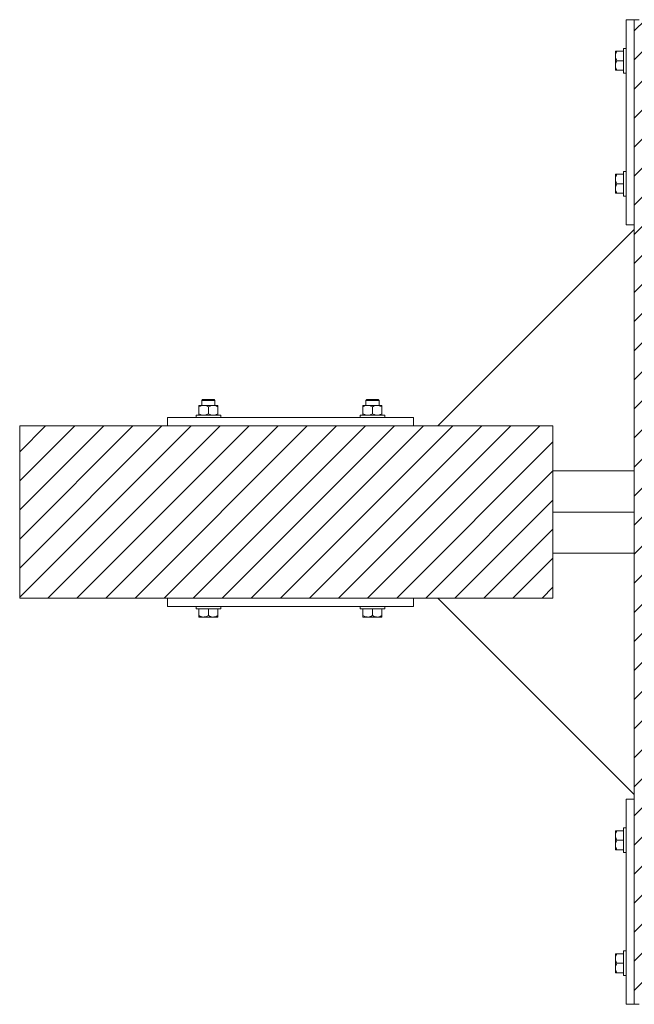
# Model space of a CAD drawing. Header units: millimetres. Extents: x 53056 to 116131, y -669674 to -625124.
# Tile 84 of 168: x 64163 to 64912, y -645721 to -644521. Entities that reach past the tile are written whole.
import ezdxf

# ---------------------------------------------------------------- set-up
doc = ezdxf.new("R2010")
doc.units = ezdxf.units.MM
doc.header["$MEASUREMENT"] = 0
doc.linetypes.add('DGN Style 1', pattern=[536.1990872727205, 0.8921781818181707, -535.3069090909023])
doc.layers.add('Side Cradle Blocks', color=7, linetype='Continuous', lineweight=0)
doc.layers.add('Side Cradle Stbd', color=7, linetype='Continuous', lineweight=0)

# ---------------------------------------------------------------- blocks, each defined once
blk = doc.blocks.new('*U55')
at = {"linetype": 'Continuous', "lineweight": 0}
h = blk.add_hatch(dxfattribs=at)
h.set_pattern_fill('HATCH', color=30, style=0, pattern_type=2)
h.set_pattern_definition([(45, (-19491.888467, 2252.64719), (-17.71895608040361, 17.71895608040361), [])])
h.paths.add_polyline_path([(-19227.18057556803, 1935.098466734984), (-19227.18056674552, 2228.532219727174), (-19227.18056523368, 2278.815325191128), (-19227.18056372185, 2329.098430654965), (-19227.18055489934, 2622.532183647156), (-19227.18055471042, 2628.815325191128), (-19227.18054719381, 2878.815325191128), (-19233.74679420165, 2878.815325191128), (-19333.74679420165, 2878.815325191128), (-19358.75592507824, 2878.815325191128), (-19363.36931740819, 2878.815325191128), (-19370.24679667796, 2878.815325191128), (-19390.24679667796, 2878.815325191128), (-19520.24682109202, 2878.815325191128), (-19540.24682109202, 2878.815325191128), (-19576.18058327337, 2878.815325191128), (-19676.18058327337, 2878.815325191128), (-19682.1806193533, 2878.815325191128), (-19682.1806193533, 2628.815325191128), (-19682.1806193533, 2623.098394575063), (-19682.1806193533, 2329.098430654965), (-19682.1806193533, 2278.815325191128), (-19682.1806193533, 2228.532219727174), (-19682.1806193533, 1934.532255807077), (-19682.1806193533, 1928.815325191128), (-19682.1806193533, 1678.815325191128), (-19676.18058327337, 1678.815325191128), (-19576.18058327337, 1678.815325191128), (-19540.24682109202, 1678.815325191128), (-19520.24682109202, 1678.815325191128), (-19390.24679667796, 1678.815325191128), (-19370.24679667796, 1678.815325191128), (-19363.36931740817, 1678.815325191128), (-19358.75592507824, 1678.815325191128), (-19333.74679420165, 1678.815325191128), (-19233.74679420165, 1678.815325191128), (-19227.18058327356, 1678.815325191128), (-19227.18057575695, 1928.815325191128)])
h = blk.add_hatch(dxfattribs=at)
h.set_pattern_fill('HATCH', color=30, style=0, pattern_type=2)
h.set_pattern_definition([(45, (-20202.294919, 2274.49094), (-17.71895608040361, 17.71895608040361), [])])
h.paths.add_polyline_path([(-20243.83571211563, 2383.815325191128), (-20251.32213600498, 2383.815325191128), (-20431.32213600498, 2383.815325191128), (-20431.32213600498, 2378.815325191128), (-20431.32213600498, 2278.815325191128), (-20431.32213600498, 2178.815325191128), (-20431.32213600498, 2173.815325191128), (-20251.32213600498, 2173.815325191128), (-20243.83571211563, 2173.815325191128), (-19951.32213600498, 2173.815325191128), (-19921.46365265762, 2173.815325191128), (-19781.32213600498, 2173.815325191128), (-19781.32213600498, 2228.532219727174), (-19781.32213600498, 2278.815325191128), (-19781.32213600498, 2329.098430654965), (-19781.32213600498, 2383.815325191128), (-19921.46365265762, 2383.815325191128), (-19951.32213600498, 2383.815325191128)])
at = {"color": 30, "linetype": 'Continuous', "lineweight": 0, "flags": 128}
blk.add_lwpolyline([(-19676.18058327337, 2878.815325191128), (-19682.1806193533, 2878.815325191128), (-19682.1806193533, 2628.815325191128), (-19682.1806193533, 2623.098394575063), (-19682.1806193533, 2329.098430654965), (-19682.1806193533, 2278.815325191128), (-19682.1806193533, 2228.532219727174), (-19682.1806193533, 1934.532255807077), (-19682.1806193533, 1928.815325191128), (-19682.1806193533, 1678.815325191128), (-19676.18058327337, 1678.815325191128)], dxfattribs=at)
blk.add_lwpolyline([(-20243.83571211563, 2383.815325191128), (-20251.32213600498, 2383.815325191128), (-20431.32213600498, 2383.815325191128), (-20431.32213600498, 2378.815325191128), (-20431.32213600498, 2278.815325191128), (-20431.32213600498, 2178.815325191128), (-20431.32213600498, 2173.815325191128), (-20251.32213600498, 2173.815325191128), (-20243.83571211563, 2173.815325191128), (-19951.32213600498, 2173.815325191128), (-19921.46365265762, 2173.815325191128), (-19781.32213600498, 2173.815325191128), (-19781.32213600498, 2228.532219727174), (-19781.32213600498, 2278.815325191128), (-19781.32213600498, 2329.098430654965), (-19781.32213600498, 2383.815325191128), (-19921.46365265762, 2383.815325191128), (-19951.32213600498, 2383.815325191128), (-20243.83571211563, 2383.815325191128)], close=True, dxfattribs=at)
at = {"layer": 'Side Cradle Blocks', "color": 7, "linetype": 'Continuous', "lineweight": 0}
for p, q in [((-19682.1806193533, 2878.815325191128), (-19692.18058327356, 2878.815325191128)), ((-19692.18058327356, 2878.815325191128), (-19692.18058327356, 2628.815325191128)), ((-19705.18022247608, 2839.816378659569), (-19705.18058277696, 2839.708291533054)), ((-19705.18058319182, 2839.708093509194), (-19705.18022247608, 2839.491613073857)), ((-19705.18058327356, 2834.606870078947), (-19705.18058327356, 2837.672873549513)), ((-19705.18022247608, 2837.549492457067), (-19705.18058272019, 2837.672684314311)), ((-19705.18058316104, 2834.606020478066), (-19705.18022247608, 2831.882492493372)), ((-19704.39743965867, 2840.39841496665), (-19703.38867304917, 2840.39841496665)), ((-19704.37205747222, 2838.262066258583), (-19703.38867304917, 2840.39841496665)), ((-19703.38867304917, 2840.39841496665), (-19695.18061935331, 2840.39841496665)), ((-19705.18058327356, 2823.023780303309), (-19705.18058327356, 2826.780056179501)), ((-19705.18022247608, 2825.748157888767), (-19705.18058321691, 2823.024208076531)), ((-19703.38867304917, 2828.815325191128), (-19704.43045798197, 2830.973368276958)), ((-19704.37205747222, 2826.678976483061), (-19703.38867304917, 2828.815325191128)), ((-19703.38867304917, 2828.815325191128), (-19695.18062398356, 2828.815325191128)), ((-19695.18058327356, 2823.07507370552), (-19695.18058327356, 2828.815325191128)), ((-19705.18058327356, 2817.232235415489), (-19705.18058327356, 2817.922507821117)), ((-19705.18022247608, 2817.814271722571), (-19705.1805829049, 2817.922397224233)), ((-19704.93978828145, 2817.232235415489), (-19705.18058327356, 2817.232235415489)), ((-19703.38867304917, 2817.232235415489), (-19704.43045798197, 2819.390278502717)), ((-19695.18061935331, 2817.232235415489), (-19703.38867304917, 2817.232235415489)), ((-19705.18058327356, 2690.39841496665), (-19705.18058327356, 2689.708142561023)), ((-19704.93978828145, 2690.39841496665), (-19705.18058327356, 2690.39841496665)), ((-19705.1805829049, 2689.708253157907), (-19705.18022247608, 2689.816378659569)), ((-19703.38867304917, 2690.39841496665), (-19704.43045798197, 2688.240371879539)), ((-19695.18061935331, 2690.39841496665), (-19703.38867304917, 2690.39841496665)), ((-19705.18058327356, 2684.606870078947), (-19705.18058327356, 2680.850594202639)), ((-19705.18058321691, 2684.606442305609), (-19705.18022247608, 2681.882492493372)), ((-19703.38867304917, 2678.815325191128), (-19704.43045798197, 2676.657282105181)), ((-19704.37205747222, 2680.951673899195), (-19703.38867304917, 2678.815325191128)), ((-19703.38867304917, 2678.815325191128), (-19695.18062398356, 2678.815325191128)), ((-19695.18058327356, 2684.555576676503), (-19695.18058327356, 2678.815325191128)), ((-19705.18022247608, 2675.748157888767), (-19705.18058316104, 2673.024629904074)), ((-19705.18058327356, 2673.023780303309), (-19705.18058327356, 2669.957776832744)), ((-19705.18058272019, 2669.957966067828), (-19705.18022247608, 2670.081157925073)), ((-19705.18022247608, 2668.139037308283), (-19705.18058319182, 2667.922556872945)), ((-19705.18022247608, 2667.814271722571), (-19705.18058277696, 2667.922358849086)), ((-19704.39743965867, 2667.232235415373), (-19703.38867304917, 2667.232235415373)), ((-19704.37205747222, 2669.368584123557), (-19703.38867304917, 2667.232235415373)), ((-19703.38867304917, 2667.232235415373), (-19695.18061935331, 2667.232235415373)), ((-19692.18058327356, 2628.815325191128), (-19682.1806193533, 2628.815325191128)), ((-20196.37238853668, 2415.815325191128), (-20198.64335197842, 2415.815325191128)), ((-20195.66528175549, 2414.815325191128), (-20198.26066854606, 2414.815325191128)), ((-20006.97899025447, 2414.815325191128), (-20004.3836034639, 2414.815325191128)), ((-20006.27188347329, 2415.815325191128), (-20004.00092003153, 2415.815325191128)), ((-20212.90522578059, 2408.773167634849), (-20212.90522578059, 2408.598414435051)), ((-20212.9052257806, 2406.981257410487), (-20210.7688770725, 2407.964641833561)), ((-20212.9052257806, 2406.981257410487), (-20212.90522578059, 2398.607235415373)), ((-20212.21510234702, 2408.773167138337), (-20212.32318947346, 2408.772806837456)), ((-20207.1136808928, 2408.773167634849), (-20210.17968436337, 2408.773167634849)), ((-20209.37049466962, 2408.772806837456), (-20209.32217208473, 2408.772833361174)), ((-20207.1136808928, 2408.773167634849), (-20203.35740501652, 2408.773167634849)), ((-20203.62215216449, 2408.091579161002), (-20205.63741869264, 2408.648406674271)), ((-20201.32213600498, 2406.981257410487), (-20199.1857872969, 2407.964641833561)), ((-20201.32213600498, 2398.607235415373), (-20201.32213600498, 2406.981257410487)), ((-20195.53059111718, 2408.773167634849), (-20192.46458764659, 2408.773167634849)), ((-20192.03906238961, 2408.091579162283), (-20194.05432891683, 2408.648406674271)), ((-20193.27377734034, 2408.772806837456), (-20193.32209992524, 2408.772833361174)), ((-20190.32108253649, 2408.772806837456), (-20190.42920803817, 2408.773167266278)), ((-20189.73904622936, 2407.990024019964), (-20189.73904622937, 2408.028356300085)), ((-20189.73904622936, 2407.990024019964), (-20189.73904622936, 2406.981257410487)), ((-20189.73904622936, 2398.607235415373), (-20189.73904622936, 2406.981257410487)), ((-20012.90522578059, 2407.990024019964), (-20012.90522578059, 2408.028356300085)), ((-20012.90522578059, 2406.981257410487), (-20012.90522578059, 2407.990024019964)), ((-20012.90522578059, 2398.607235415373), (-20012.90522578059, 2406.981257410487)), ((-20012.32318947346, 2408.772806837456), (-20012.21506397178, 2408.773167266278)), ((-20010.60520962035, 2408.091579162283), (-20008.58994309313, 2408.648406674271)), ((-20007.11368089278, 2408.773167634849), (-20010.17968436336, 2408.773167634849)), ((-20009.32217208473, 2408.772833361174), (-20009.37049466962, 2408.772806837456)), ((-20001.32213600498, 2406.981257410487), (-20003.45848471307, 2407.964641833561)), ((-20001.32213600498, 2398.607235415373), (-20001.32213600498, 2406.981257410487)), ((-19995.53059111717, 2408.773167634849), (-19999.28686699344, 2408.773167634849)), ((-19999.02211984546, 2408.091579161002), (-19997.00685331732, 2408.648406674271)), ((-19995.53059111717, 2408.773167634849), (-19992.46458764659, 2408.773167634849)), ((-19993.32209992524, 2408.772833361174), (-19993.27377734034, 2408.772806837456)), ((-19989.73904622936, 2406.981257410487), (-19991.87539493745, 2407.964641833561)), ((-19990.32108253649, 2408.772806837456), (-19990.42916966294, 2408.773167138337)), ((-19989.73904622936, 2408.773167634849), (-19989.73904622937, 2408.598414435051)), ((-19989.73904622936, 2406.981257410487), (-19989.73904622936, 2398.607235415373)), ((-20251.32213600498, 2393.815325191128), (-20251.32213600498, 2383.815361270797)), ((-20243.83571211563, 2393.815325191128), (-20251.32213600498, 2393.815325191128)), ((-19951.32213600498, 2393.815325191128), (-20243.83571231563, 2393.815325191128)), ((-20212.90522578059, 2397.598468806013), (-20212.90522578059, 2398.607235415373)), ((-20212.22577698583, 2396.815361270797), (-20212.32318947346, 2396.81568598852)), ((-20209.37049466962, 2396.81568598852), (-20209.32217208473, 2396.815659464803)), ((-20209.07161757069, 2397.033901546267), (-20207.11400408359, 2396.815361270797)), ((-20203.48017909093, 2397.565450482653), (-20201.32213600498, 2398.607235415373)), ((-20197.48852779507, 2397.033901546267), (-20195.53091430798, 2396.815361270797)), ((-20193.32209992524, 2396.815659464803), (-20193.27377734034, 2396.81568598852)), ((-20191.89708931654, 2397.565450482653), (-20189.73904622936, 2398.607235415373)), ((-20190.32108253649, 2396.81568598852), (-20190.41849502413, 2396.815361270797)), ((-20189.73904622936, 2397.056120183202), (-20189.73904622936, 2396.815361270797)), ((-20010.74718269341, 2397.565450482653), (-20012.90522578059, 2398.607235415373)), ((-20012.90522578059, 2397.056120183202), (-20012.90522578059, 2396.815361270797)), ((-20012.32318947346, 2396.81568598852), (-20012.22577698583, 2396.815361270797)), ((-20009.37049466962, 2396.81568598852), (-20009.32217208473, 2396.815659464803)), ((-20005.15574421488, 2397.033901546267), (-20007.11335770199, 2396.815361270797)), ((-19999.16409291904, 2397.565450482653), (-20001.32213600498, 2398.607235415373)), ((-19993.57265443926, 2397.033901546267), (-19995.53026792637, 2396.815361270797)), ((-19993.32209992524, 2396.815659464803), (-19993.27377734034, 2396.81568598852)), ((-19990.32108253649, 2396.81568598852), (-19990.41849502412, 2396.815361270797)), ((-19989.73904622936, 2397.598468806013), (-19989.73904622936, 2398.607235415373)), ((-19951.32213600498, 2383.815361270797), (-19951.32213600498, 2393.815325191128)), ((-20431.32213600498, 2383.815325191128), (-20431.32213600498, 2173.815325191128)), ((-20243.83571211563, 2383.815325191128), (-20431.32213600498, 2383.815325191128)), ((-19781.32213600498, 2383.815325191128), (-20243.83571231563, 2383.815325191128)), ((-19781.32213600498, 2173.815325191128), (-19781.32213600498, 2383.815325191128)), ((-20431.32213600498, 2173.815325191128), (-20243.83571211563, 2173.815325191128)), ((-20251.32213600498, 2163.815325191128), (-20251.32213600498, 2173.815289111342)), ((-20243.83571231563, 2173.815325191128), (-19781.32213600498, 2173.815325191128)), ((-19951.32213600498, 2173.815289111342), (-19951.32213600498, 2163.815325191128)), ((-20243.83571211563, 2163.815325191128), (-20251.32213600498, 2163.815325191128)), ((-19951.32213600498, 2163.815325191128), (-20243.83571231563, 2163.815325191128)), ((-20212.90522578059, 2152.607235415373), (-20212.90522578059, 2160.815289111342)), ((-20195.58188451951, 2160.815325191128), (-20201.32213600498, 2160.815325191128)), ((-20201.32213600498, 2152.607235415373), (-20201.32213600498, 2160.815284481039)), ((-20189.73904622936, 2160.815289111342), (-20189.73904622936, 2152.607235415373)), ((-20012.90522578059, 2160.815289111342), (-20012.90522578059, 2152.607235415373)), ((-20007.06238749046, 2160.815325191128), (-20001.32213600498, 2160.815325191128)), ((-20001.32213600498, 2152.607235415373), (-20001.32213600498, 2160.815284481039)), ((-19989.73904622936, 2152.607235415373), (-19989.73904622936, 2160.815289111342)), ((-20212.90522578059, 2151.598468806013), (-20212.90522578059, 2152.607235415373)), ((-20210.76887707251, 2151.623850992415), (-20212.90522578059, 2152.607235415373)), ((-20212.32318947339, 2150.81568598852), (-20212.21510234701, 2150.815325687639)), ((-20212.2149043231, 2150.815325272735), (-20211.99842388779, 2150.81568598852)), ((-20207.1136808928, 2150.815325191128), (-20210.17968436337, 2150.815325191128)), ((-20210.05630327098, 2150.81568598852), (-20210.17949512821, 2150.81532574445)), ((-20207.11283129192, 2150.815325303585), (-20204.38930330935, 2150.81568598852)), ((-20201.32213600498, 2152.607235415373), (-20203.48017909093, 2151.565450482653)), ((-20199.1857872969, 2151.623850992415), (-20201.32213600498, 2152.607235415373)), ((-20195.53059111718, 2150.815325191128), (-20199.28686699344, 2150.815325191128)), ((-20198.25496870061, 2150.81568598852), (-20195.53101889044, 2150.815325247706)), ((-20189.73904622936, 2152.607235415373), (-20191.89708931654, 2151.565450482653)), ((-20189.73904622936, 2150.815325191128), (-20190.42931863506, 2150.815325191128)), ((-20190.32108253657, 2150.81568598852), (-20190.42920803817, 2150.815325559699)), ((-20189.73904622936, 2151.056120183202), (-20189.73904622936, 2150.815325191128)), ((-20012.90522578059, 2152.607235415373), (-20010.74718269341, 2151.565450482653)), ((-20012.90522578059, 2151.056120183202), (-20012.90522578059, 2150.815325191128)), ((-20012.90522578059, 2150.815325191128), (-20012.2149533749, 2150.815325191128)), ((-20012.21506397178, 2150.815325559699), (-20012.32318947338, 2150.81568598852)), ((-20007.11368089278, 2150.815325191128), (-20003.35740501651, 2150.815325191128)), ((-20007.11325311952, 2150.815325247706), (-20004.38930330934, 2150.81568598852)), ((-20003.45848471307, 2151.623850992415), (-20001.32213600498, 2152.607235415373)), ((-20001.32213600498, 2152.607235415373), (-19999.16409291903, 2151.565450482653)), ((-19998.25496870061, 2150.81568598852), (-19995.53144071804, 2150.815325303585)), ((-19995.53059111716, 2150.815325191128), (-19992.46458764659, 2150.815325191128)), ((-19992.46477688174, 2150.81532574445), (-19992.58796873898, 2150.81568598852)), ((-19991.87539493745, 2151.623850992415), (-19989.73904622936, 2152.607235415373)), ((-19990.64584812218, 2150.81568598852), (-19990.42936768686, 2150.815325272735)), ((-19990.32108253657, 2150.81568598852), (-19990.42916966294, 2150.815325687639)), ((-19989.73904622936, 2151.598468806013), (-19989.73904622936, 2152.607235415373)), ((-19692.18058327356, 1678.815325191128), (-19692.18058327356, 1928.815325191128)), ((-19692.18058327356, 1928.815325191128), (-19682.1806193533, 1928.815325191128)), ((-19705.18022247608, 1889.816378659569), (-19705.18058277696, 1889.708291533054)), ((-19705.18058319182, 1889.708093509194), (-19705.18022247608, 1889.491613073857)), ((-19705.18058327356, 1884.606870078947), (-19705.18058327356, 1887.672873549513)), ((-19705.18022247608, 1887.549492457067), (-19705.18058272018, 1887.672684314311)), ((-19705.18058316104, 1884.606020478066), (-19705.18022247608, 1881.882492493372)), ((-19704.39743965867, 1890.39841496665), (-19703.38867304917, 1890.39841496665)), ((-19704.37205747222, 1888.262066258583), (-19703.38867304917, 1890.39841496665)), ((-19703.38867304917, 1890.39841496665), (-19695.18061935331, 1890.39841496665)), ((-19705.18058327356, 1873.023780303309), (-19705.18058327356, 1876.780056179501)), ((-19705.18022247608, 1875.748157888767), (-19705.18058321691, 1873.024208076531)), ((-19703.38867304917, 1878.815325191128), (-19704.43045798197, 1880.973368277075)), ((-19704.37205747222, 1876.678976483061), (-19703.38867304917, 1878.815325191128)), ((-19703.38867304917, 1878.815325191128), (-19695.18062398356, 1878.815325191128)), ((-19695.18058327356, 1873.07507370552), (-19695.18058327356, 1878.815325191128)), ((-19705.18058327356, 1867.232235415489), (-19705.18058327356, 1867.922507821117)), ((-19705.18022247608, 1867.814271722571), (-19705.1805829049, 1867.922397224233)), ((-19704.93978828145, 1867.232235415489), (-19705.18058327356, 1867.232235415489)), ((-19703.38867304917, 1867.232235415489), (-19704.43045798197, 1869.390278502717)), ((-19695.18061935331, 1867.232235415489), (-19703.38867304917, 1867.232235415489)), ((-19705.18058327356, 1740.39841496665), (-19705.18058327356, 1739.708142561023)), ((-19704.93978828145, 1740.39841496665), (-19705.18058327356, 1740.39841496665)), ((-19703.38867304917, 1740.39841496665), (-19704.43045798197, 1738.240371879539)), ((-19695.18061935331, 1740.39841496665), (-19703.38867304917, 1740.39841496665)), ((-19705.1805829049, 1739.708253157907), (-19705.18022247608, 1739.816378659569)), ((-19705.18058327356, 1734.606870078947), (-19705.18058327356, 1730.850594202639)), ((-19705.18058321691, 1734.606442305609), (-19705.18022247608, 1731.882492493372)), ((-19703.38867304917, 1728.815325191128), (-19704.43045798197, 1726.657282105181)), ((-19704.37205747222, 1730.951673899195), (-19703.38867304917, 1728.815325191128)), ((-19703.38867304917, 1728.815325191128), (-19695.18062398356, 1728.815325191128)), ((-19695.18058327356, 1734.555576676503), (-19695.18058327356, 1728.815325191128)), ((-19705.18022247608, 1725.748157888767), (-19705.18058316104, 1723.024629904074)), ((-19705.18058327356, 1723.023780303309), (-19705.18058327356, 1719.957776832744)), ((-19705.18058272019, 1719.957966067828), (-19705.18022247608, 1720.081157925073)), ((-19705.18022247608, 1718.139037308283), (-19705.18058319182, 1717.922556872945)), ((-19705.18022247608, 1717.814271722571), (-19705.18058277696, 1717.922358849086)), ((-19704.39743965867, 1717.232235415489), (-19703.38867304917, 1717.232235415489)), ((-19704.37205747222, 1719.368584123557), (-19703.38867304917, 1717.232235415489)), ((-19703.38867304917, 1717.232235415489), (-19695.18061935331, 1717.232235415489)), ((-19682.1806193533, 1678.815325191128), (-19692.18058327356, 1678.815325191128))]:
    blk.add_line(p, q, dxfattribs=at)
at = {"layer": 'Side Cradle Blocks', "color": 7, "linetype": 'Continuous', "lineweight": 0, "flags": 128}
for points in [[(-19704.39743965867, 2840.39841496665), (-19704.43365159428, 2840.39841496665), (-19705.00583007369, 2840.39841496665), (-19705.18058327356, 2840.39841496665), (-19705.18058327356, 2839.708142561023), (-19705.18058327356, 2837.672873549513)], [(-19704.37205747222, 2838.262066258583), (-19704.67374776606, 2837.606660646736), (-19704.96200691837, 2836.564806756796), (-19705.18058327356, 2834.606870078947), (-19705.14895349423, 2833.865043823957), (-19705.05582231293, 2833.130607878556), (-19704.49899480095, 2831.11534135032), (-19704.43045798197, 2830.973368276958)], [(-19705.18058327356, 2834.606870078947), (-19705.18058327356, 2830.850594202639), (-19705.18058327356, 2826.780056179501)], [(-19695.18058327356, 2828.815325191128), (-19695.18058327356, 2834.555576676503), (-19695.18058327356, 2839.421926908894), (-19695.18058327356, 2842.673518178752), (-19695.18058327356, 2843.815325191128), (-19692.18061935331, 2843.815325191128)], [(-19704.37205747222, 2826.678976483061), (-19704.67374776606, 2826.023570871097), (-19704.96200691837, 2824.981716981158), (-19705.18058327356, 2823.023780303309), (-19705.14895349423, 2822.281954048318), (-19705.05582231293, 2821.547518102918), (-19704.49899480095, 2819.532251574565), (-19704.43045798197, 2819.390278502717)], [(-19705.18058322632, 2823.02413699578), (-19705.18058327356, 2823.023780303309), (-19705.18058327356, 2819.957776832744), (-19705.18058327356, 2817.922507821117)], [(-19692.18061935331, 2813.815325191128), (-19695.18058327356, 2813.815325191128), (-19695.18058327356, 2814.957132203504), (-19695.18058327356, 2818.208723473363), (-19695.18058327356, 2823.07507370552)], [(-19704.93978828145, 2817.232235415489), (-19704.43577193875, 2817.232235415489), (-19704.39743965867, 2817.232235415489), (-19703.38867304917, 2817.232235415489)], [(-19705.18058327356, 2689.708142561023), (-19705.18058327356, 2687.672873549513), (-19705.18058327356, 2684.606870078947), (-19705.18058322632, 2684.606513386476)], [(-19704.43045798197, 2688.240371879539), (-19704.49899480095, 2688.098398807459), (-19705.05582231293, 2686.083132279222), (-19705.14895349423, 2685.348696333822), (-19705.18058327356, 2684.606870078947), (-19704.96200691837, 2682.648933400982), (-19704.67374776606, 2681.607079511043), (-19704.37205747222, 2680.951673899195)], [(-19703.38867304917, 2690.39841496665), (-19704.39743965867, 2690.39841496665), (-19704.43577193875, 2690.39841496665), (-19704.93978828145, 2690.39841496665)], [(-19695.18058327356, 2684.555576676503), (-19695.18058327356, 2689.421926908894), (-19695.18058327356, 2692.673518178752), (-19695.18058327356, 2693.815325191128), (-19692.18061935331, 2693.815325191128)], [(-19705.18058327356, 2680.850594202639), (-19705.18058327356, 2676.780056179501), (-19705.18058327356, 2673.023780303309)], [(-19704.43045798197, 2676.657282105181), (-19704.49899480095, 2676.515309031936), (-19705.05582231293, 2674.5000425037), (-19705.14895349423, 2673.7656065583), (-19705.18058327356, 2673.023780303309), (-19704.96200691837, 2671.065843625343), (-19704.67374776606, 2670.023989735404), (-19704.37205747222, 2669.368584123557)], [(-19692.18061935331, 2663.815325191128), (-19695.18058327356, 2663.815325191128), (-19695.18058327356, 2664.957132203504), (-19695.18058327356, 2668.208723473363), (-19695.18058327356, 2673.07507370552), (-19695.18058327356, 2678.815325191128)], [(-19705.18058327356, 2669.957776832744), (-19705.18058327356, 2667.922507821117), (-19705.18058327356, 2667.232235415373), (-19705.00583007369, 2667.232235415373), (-19704.43365159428, 2667.232235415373), (-19704.39743965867, 2667.232235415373)], [(-20209.32213600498, 2408.773203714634), (-20209.32213600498, 2414.815325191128), (-20208.32213600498, 2415.815325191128), (-20207.78929273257, 2415.815325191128), (-20206.27188347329, 2415.815325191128), (-20204.00092003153, 2415.815325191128), (-20201.32213600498, 2415.815325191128), (-20198.64335197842, 2415.815325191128)], [(-20209.32213600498, 2414.815325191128), (-20208.71317226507, 2414.815325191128), (-20206.97899025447, 2414.815325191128), (-20204.3836034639, 2414.815325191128), (-20201.32213600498, 2414.815325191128), (-20198.26066854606, 2414.815325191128)], [(-20196.37238853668, 2415.815325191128), (-20194.8549792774, 2415.815325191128), (-20194.32213600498, 2415.815325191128), (-20193.32213600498, 2414.815325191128), (-20193.32213600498, 2408.773203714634)], [(-20195.66528175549, 2414.815325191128), (-20193.93109974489, 2414.815325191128), (-20193.32213600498, 2414.815325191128)], [(-20009.32213600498, 2408.773203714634), (-20009.32213600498, 2414.815325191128), (-20008.32213600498, 2415.815325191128), (-20007.78929273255, 2415.815325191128), (-20006.27188347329, 2415.815325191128)], [(-20009.32213600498, 2414.815325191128), (-20008.71317226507, 2414.815325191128), (-20006.97899025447, 2414.815325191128)], [(-20004.3836034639, 2414.815325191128), (-20001.32213600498, 2414.815325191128), (-19998.26066854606, 2414.815325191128), (-19995.66528175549, 2414.815325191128), (-19993.93109974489, 2414.815325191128), (-19993.32213600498, 2414.815325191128)], [(-20004.00092003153, 2415.815325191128), (-20001.32213600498, 2415.815325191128), (-19998.64335197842, 2415.815325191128), (-19996.37238853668, 2415.815325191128), (-19994.8549792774, 2415.815325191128), (-19994.32213600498, 2415.815325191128), (-19993.32213600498, 2414.815325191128), (-19993.32213600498, 2408.773203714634)], [(-20212.90522578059, 2408.773167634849), (-20212.2149533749, 2408.773167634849), (-20210.17968436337, 2408.773167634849)], [(-20212.9052257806, 2406.981257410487), (-20212.90522578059, 2407.990024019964), (-20212.90522578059, 2408.026235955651), (-20212.90522578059, 2408.598414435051)], [(-20210.7688770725, 2407.964641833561), (-20210.11347146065, 2408.266332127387), (-20209.07161757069, 2408.55459127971), (-20207.1136808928, 2408.773167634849), (-20206.37185463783, 2408.741537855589), (-20205.63741869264, 2408.648406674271)], [(-20203.62215216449, 2408.091579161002), (-20203.48017909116, 2408.023042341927), (-20201.32213600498, 2406.981257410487)], [(-20195.53059111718, 2408.773167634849), (-20199.28686699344, 2408.773167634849), (-20203.35740501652, 2408.773167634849)], [(-20199.1857872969, 2407.964641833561), (-20198.53038168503, 2408.266332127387), (-20197.48852779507, 2408.55459127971), (-20195.53059111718, 2408.773167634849), (-20194.78876486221, 2408.741537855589), (-20194.05432891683, 2408.648406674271)], [(-20192.46458764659, 2408.773167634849), (-20190.42931863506, 2408.773167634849), (-20189.73904622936, 2408.773167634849), (-20189.73904622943, 2408.532372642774), (-20189.73904622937, 2408.028356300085)], [(-20192.03906238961, 2408.091579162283), (-20191.89708931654, 2408.023042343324), (-20189.73904622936, 2406.981257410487)], [(-20012.90522578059, 2408.028356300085), (-20012.90522578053, 2408.532372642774), (-20012.90522578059, 2408.773167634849), (-20012.2149533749, 2408.773167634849), (-20010.17968436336, 2408.773167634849)], [(-20012.90522578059, 2406.981257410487), (-20010.74718269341, 2408.023042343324), (-20010.60520962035, 2408.091579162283)], [(-20008.58994309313, 2408.648406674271), (-20007.85550714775, 2408.741537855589), (-20007.11368089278, 2408.773167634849), (-20005.15574421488, 2408.55459127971), (-20004.11389032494, 2408.266332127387), (-20003.45848471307, 2407.964641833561)], [(-19999.28686699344, 2408.773167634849), (-20003.35740501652, 2408.773167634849), (-20007.11368089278, 2408.773167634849)], [(-20001.32213600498, 2406.981257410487), (-19999.16409291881, 2408.023042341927), (-19999.02211984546, 2408.091579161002)], [(-19997.00685331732, 2408.648406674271), (-19996.27241737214, 2408.741537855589), (-19995.53059111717, 2408.773167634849), (-19993.57265443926, 2408.55459127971), (-19992.53080054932, 2408.266332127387), (-19991.87539493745, 2407.964641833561)], [(-19992.46458764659, 2408.773167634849), (-19990.42931863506, 2408.773167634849), (-19989.73904622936, 2408.773167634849)], [(-19989.73904622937, 2408.598414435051), (-19989.73904622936, 2408.026235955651), (-19989.73904622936, 2407.990024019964), (-19989.73904622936, 2406.981257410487)], [(-20216.32213600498, 2393.815361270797), (-20216.32213600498, 2396.815325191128), (-20215.18032899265, 2396.815325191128), (-20211.92873772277, 2396.815325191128), (-20207.06238749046, 2396.815325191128), (-20201.32213600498, 2396.815325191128), (-20195.58188451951, 2396.815325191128), (-20190.71553428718, 2396.815325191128), (-20187.4639430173, 2396.815325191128), (-20186.32213600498, 2396.815325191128), (-20186.32213600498, 2393.815361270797)], [(-20209.07161757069, 2397.033901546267), (-20210.11347146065, 2397.32216069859), (-20210.7688770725, 2397.623850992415), (-20212.90522578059, 2398.607235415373)], [(-20212.90522578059, 2397.598468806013), (-20212.90522578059, 2397.562256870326), (-20212.90522578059, 2396.990078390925), (-20212.90522578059, 2396.815361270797)], [(-20203.48017909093, 2397.565450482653), (-20203.62215216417, 2397.496913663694), (-20205.63741869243, 2396.940086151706), (-20206.37185463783, 2396.846954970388), (-20207.11283469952, 2396.815361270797)], [(-20197.48852779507, 2397.033901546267), (-20198.53038168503, 2397.32216069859), (-20199.1857872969, 2397.623850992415), (-20201.32213600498, 2398.607235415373)], [(-20191.89708931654, 2397.565450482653), (-20192.03906238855, 2397.496913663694), (-20194.05432891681, 2396.940086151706), (-20194.78876486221, 2396.846954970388), (-20195.5297449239, 2396.815361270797)], [(-20189.73904622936, 2397.056120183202), (-20189.73904622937, 2397.560136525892), (-20189.73904622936, 2397.598468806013), (-20189.73904622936, 2398.607235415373)], [(-20016.32213600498, 2393.815361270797), (-20016.32213600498, 2396.815325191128), (-20015.18032899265, 2396.815325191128), (-20011.92873772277, 2396.815325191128), (-20007.06238749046, 2396.815325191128), (-20001.32213600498, 2396.815325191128), (-19995.58188451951, 2396.815325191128), (-19990.71553428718, 2396.815325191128), (-19987.4639430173, 2396.815325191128), (-19986.32213600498, 2396.815325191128), (-19986.32213600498, 2393.815361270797)], [(-20012.90522578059, 2398.607235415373), (-20012.90522578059, 2397.598468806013), (-20012.90522578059, 2397.560136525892), (-20012.90522578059, 2397.056120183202)], [(-20007.11452708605, 2396.815361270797), (-20007.85550714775, 2396.846954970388), (-20008.58994309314, 2396.940086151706), (-20010.60520962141, 2397.496913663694), (-20010.74718269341, 2397.565450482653)], [(-20001.32213600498, 2398.607235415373), (-20003.45848471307, 2397.623850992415), (-20004.11389032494, 2397.32216069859), (-20005.15574421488, 2397.033901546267)], [(-19995.53143731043, 2396.815361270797), (-19996.27241737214, 2396.846954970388), (-19997.00685331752, 2396.940086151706), (-19999.02211984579, 2397.496913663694), (-19999.16409291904, 2397.565450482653)], [(-19989.73904622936, 2398.607235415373), (-19991.87539493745, 2397.623850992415), (-19992.53080054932, 2397.32216069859), (-19993.57265443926, 2397.033901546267)], [(-19989.73904622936, 2396.815361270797), (-19989.73904622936, 2396.990078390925), (-19989.73904622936, 2397.562256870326), (-19989.73904622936, 2397.598468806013)], [(-20201.32213600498, 2160.815325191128), (-20207.06238749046, 2160.815325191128), (-20211.92873772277, 2160.815325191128), (-20215.18032899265, 2160.815325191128), (-20216.32213600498, 2160.815325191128), (-20216.32213600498, 2163.815289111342)], [(-20186.32213600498, 2163.815289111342), (-20186.32213600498, 2160.815325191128), (-20187.4639430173, 2160.815325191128), (-20190.71553428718, 2160.815325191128), (-20195.58188451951, 2160.815325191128)], [(-20007.06238749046, 2160.815325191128), (-20011.92873772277, 2160.815325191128), (-20015.18032899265, 2160.815325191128), (-20016.32213600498, 2160.815325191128), (-20016.32213600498, 2163.815289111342)], [(-19986.32213600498, 2163.815289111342), (-19986.32213600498, 2160.815325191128), (-19987.4639430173, 2160.815325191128), (-19990.71553428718, 2160.815325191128), (-19995.58188451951, 2160.815325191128), (-20001.32213600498, 2160.815325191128)], [(-20212.90522578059, 2151.598468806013), (-20212.90522578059, 2151.562256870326), (-20212.90522578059, 2150.990078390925), (-20212.9052257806, 2150.815325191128), (-20212.2149533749, 2150.815325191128), (-20210.17968436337, 2150.815325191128)], [(-20210.76887707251, 2151.623850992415), (-20210.11347146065, 2151.32216069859), (-20209.07161757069, 2151.033901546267), (-20207.1136808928, 2150.815325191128), (-20206.37185463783, 2150.846954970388), (-20205.63741869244, 2150.940086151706), (-20203.62215216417, 2151.496913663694), (-20203.48017909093, 2151.565450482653)], [(-20207.1136808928, 2150.815325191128), (-20203.35740501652, 2150.815325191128), (-20199.28686699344, 2150.815325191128)], [(-20199.1857872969, 2151.623850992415), (-20198.53038168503, 2151.32216069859), (-20197.48852779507, 2151.033901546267), (-20195.53059111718, 2150.815325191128), (-20194.78876486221, 2150.846954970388), (-20194.05432891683, 2150.940086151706), (-20192.03906238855, 2151.496913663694), (-20191.89708931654, 2151.565450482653)], [(-20195.53094780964, 2150.815325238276), (-20195.53059111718, 2150.815325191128), (-20192.46458764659, 2150.815325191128), (-20190.42931863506, 2150.815325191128)], [(-20189.73904622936, 2151.056120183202), (-20189.73904622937, 2151.560136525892), (-20189.73904622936, 2151.598468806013), (-20189.73904622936, 2152.607235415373)], [(-20012.90522578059, 2152.607235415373), (-20012.90522578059, 2151.598468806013), (-20012.90522578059, 2151.560136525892), (-20012.90522578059, 2151.056120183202)], [(-20012.2149533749, 2150.815325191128), (-20010.17968436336, 2150.815325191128), (-20007.11368089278, 2150.815325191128), (-20007.11332420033, 2150.815325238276)], [(-20010.74718269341, 2151.565450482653), (-20010.6052096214, 2151.496913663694), (-20008.58994309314, 2150.940086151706), (-20007.85550714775, 2150.846954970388), (-20007.11368089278, 2150.815325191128), (-20005.15574421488, 2151.033901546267), (-20004.11389032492, 2151.32216069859), (-20003.45848471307, 2151.623850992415)], [(-20003.35740501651, 2150.815325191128), (-19999.28686699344, 2150.815325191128), (-19995.53059111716, 2150.815325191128)], [(-19999.16409291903, 2151.565450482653), (-19999.02211984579, 2151.496913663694), (-19997.00685331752, 2150.940086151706), (-19996.27241737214, 2150.846954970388), (-19995.53059111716, 2150.815325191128), (-19993.57265443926, 2151.033901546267), (-19992.53080054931, 2151.32216069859), (-19991.87539493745, 2151.623850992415)], [(-19992.46458764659, 2150.815325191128), (-19990.42931863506, 2150.815325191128), (-19989.73904622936, 2150.815325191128), (-19989.73904622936, 2150.990078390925), (-19989.73904622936, 2151.562256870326), (-19989.73904622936, 2151.598468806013)], [(-19704.39743965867, 1890.39841496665), (-19704.43365159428, 1890.39841496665), (-19705.00583007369, 1890.39841496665), (-19705.18058327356, 1890.39841496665), (-19705.18058327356, 1889.708142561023), (-19705.18058327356, 1887.672873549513)], [(-19704.37205747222, 1888.262066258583), (-19704.67374776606, 1887.606660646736), (-19704.96200691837, 1886.564806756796), (-19705.18058327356, 1884.606870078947), (-19705.14895349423, 1883.865043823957), (-19705.05582231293, 1883.130607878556), (-19704.49899480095, 1881.11534135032), (-19704.43045798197, 1880.973368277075)], [(-19705.18058327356, 1884.606870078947), (-19705.18058327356, 1880.850594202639), (-19705.18058327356, 1876.780056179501)], [(-19695.18058327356, 1878.815325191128), (-19695.18058327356, 1884.555576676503), (-19695.18058327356, 1889.421926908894), (-19695.18058327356, 1892.673518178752), (-19695.18058327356, 1893.815325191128), (-19692.18061935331, 1893.815325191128)], [(-19704.37205747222, 1876.678976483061), (-19704.67374776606, 1876.023570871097), (-19704.96200691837, 1874.981716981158), (-19705.18058327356, 1873.023780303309), (-19705.14895349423, 1872.281954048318), (-19705.05582231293, 1871.547518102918), (-19704.49899480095, 1869.532251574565), (-19704.43045798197, 1869.390278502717)], [(-19705.18058322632, 1873.02413699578), (-19705.18058327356, 1873.023780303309), (-19705.18058327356, 1869.957776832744), (-19705.18058327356, 1867.922507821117)], [(-19692.18061935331, 1863.815325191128), (-19695.18058327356, 1863.815325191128), (-19695.18058327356, 1864.957132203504), (-19695.18058327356, 1868.208723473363), (-19695.18058327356, 1873.07507370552)], [(-19704.93978828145, 1867.232235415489), (-19704.43577193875, 1867.232235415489), (-19704.39743965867, 1867.232235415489), (-19703.38867304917, 1867.232235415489)], [(-19703.38867304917, 1740.39841496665), (-19704.39743965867, 1740.39841496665), (-19704.43577193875, 1740.39841496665), (-19704.93978828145, 1740.39841496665)], [(-19695.18058327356, 1734.555576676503), (-19695.18058327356, 1739.421926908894), (-19695.18058327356, 1742.673518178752), (-19695.18058327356, 1743.815325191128), (-19692.18061935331, 1743.815325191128)], [(-19705.18058327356, 1739.708142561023), (-19705.18058327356, 1737.672873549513), (-19705.18058327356, 1734.606870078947), (-19705.18058322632, 1734.606513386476)], [(-19704.43045798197, 1738.240371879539), (-19704.49899480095, 1738.098398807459), (-19705.05582231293, 1736.083132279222), (-19705.14895349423, 1735.348696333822), (-19705.18058327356, 1734.606870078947), (-19704.96200691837, 1732.648933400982), (-19704.67374776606, 1731.607079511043), (-19704.37205747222, 1730.951673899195)], [(-19705.18058327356, 1730.850594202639), (-19705.18058327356, 1726.780056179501), (-19705.18058327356, 1723.023780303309)], [(-19692.18061935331, 1713.815325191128), (-19695.18058327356, 1713.815325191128), (-19695.18058327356, 1714.957132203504), (-19695.18058327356, 1718.208723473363), (-19695.18058327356, 1723.07507370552), (-19695.18058327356, 1728.815325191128)], [(-19704.43045798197, 1726.657282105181), (-19704.49899480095, 1726.515309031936), (-19705.05582231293, 1724.5000425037), (-19705.14895349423, 1723.7656065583), (-19705.18058327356, 1723.023780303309), (-19704.96200691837, 1721.06584362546), (-19704.67374776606, 1720.023989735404), (-19704.37205747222, 1719.368584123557)], [(-19705.18058327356, 1719.957776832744), (-19705.18058327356, 1717.922507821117), (-19705.18058327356, 1717.232235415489), (-19705.00583007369, 1717.232235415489), (-19704.43365159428, 1717.232235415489), (-19704.39743965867, 1717.232235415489)]]:
    blk.add_lwpolyline(points, dxfattribs=at)
at = {"layer": 'Side Cradle Stbd', "color": 7, "linetype": 'Continuous', "lineweight": 0}
for p, q in [((-19682.1806193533, 2623.098394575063), (-19921.46365265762, 2383.815361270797)), ((-19781.32209992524, 2329.098430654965), (-19682.1806193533, 2329.098430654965)), ((-19781.32209992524, 2278.815325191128), (-19682.1806193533, 2278.815325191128)), ((-19781.32209992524, 2228.532219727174), (-19682.1806193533, 2228.532219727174)), ((-19682.1806193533, 1934.532255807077), (-19921.46365265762, 2173.815289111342))]:
    blk.add_line(p, q, dxfattribs=at)

msp = doc.modelspace()

# ---------------------------------------------------------------- block references
at = {"color": 7, "linetype": 'DGN Style 1', "lineweight": 0}
msp.add_blockref('*U55', (84593.95000000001, -647399.3500000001), dxfattribs=at)

doc.saveas('drawing.dxf')
